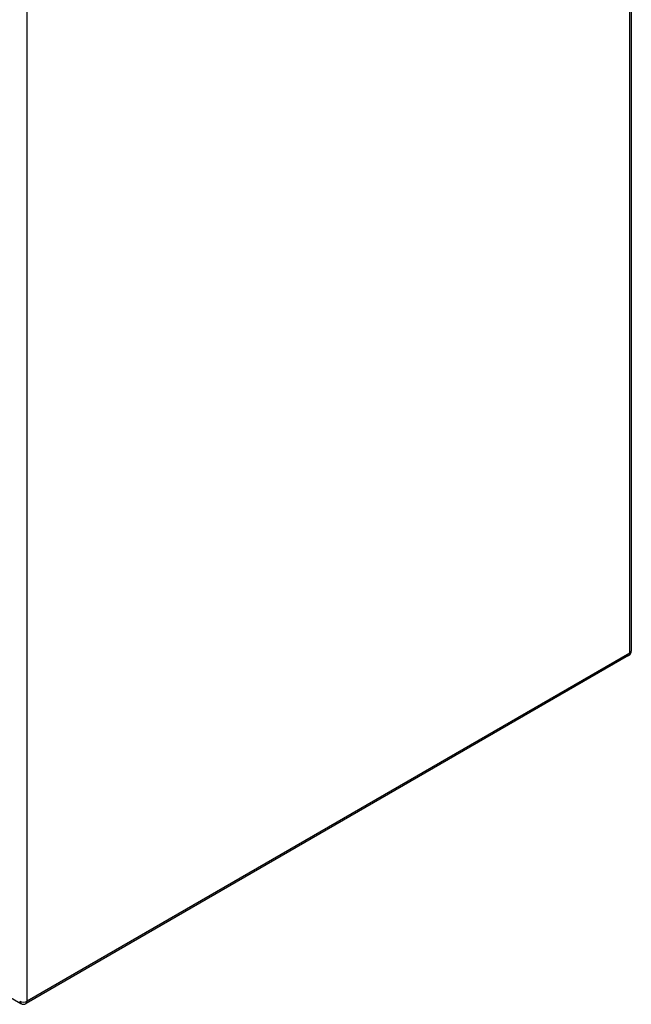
# Model space of a CAD drawing. Header units: inches. Extents: x 209.8 to 247.2, y 70.2 to 125.9.
# Tile 5 of 7: x 235.9 to 247.2, y 70.6 to 88.8. Entities that reach past the tile are written whole.
import ezdxf

# ---------------------------------------------------------------- set-up
doc = ezdxf.new("R2010")
doc.units = ezdxf.units.IN
doc.header["$MEASUREMENT"] = 0
doc.layers.add('Visible Edges(ANSI)', color=7, linetype='Continuous', lineweight=25)
doc.layers.add('Visible Tangent Edges(ANSI)', color=7, linetype='Continuous', lineweight=25)

msp = doc.modelspace()

# ---------------------------------------------------------------- linework, layer by layer
at = {"layer": 'Visible Edges(ANSI)'}
for p, q in [((247.206, 111.231), (247.206, 77.1)), ((247.157, 77.014), (235.983, 70.563)), ((235.651, 70.698), (235.884, 70.563))]:
    msp.add_line(p, q, dxfattribs=at)
for centre, start, end in [((247.107, 77.1), 300, 0), ((235.934, 70.649), 240, 300)]:
    msp.add_arc(centre, 0.099, start, end, dxfattribs=at)
at = {"layer": 'Visible Tangent Edges(ANSI)'}
for p, q in [((247.177, 77.06), (247.177, 111.191)), ((236.004, 70.609), (236.004, 104.74)), ((247.177, 77.06), (236.004, 70.609))]:
    msp.add_line(p, q, dxfattribs=at)
for centre, major_axis, start_param, end_param in [((247.107, 77.1), (0.0495, -0.0857), 0, 0.785398), ((247.107, 77.1), (0.099, 0), 5.497787, 6.283185), ((235.934, 70.649), (-0.0495, -0.0857), 5.497787, 6.283185), ((235.934, 70.649), (-0.099, 0), 0.785398, 2.356194), ((235.934, 70.649), (0.0495, -0.0857), 0, 0.785398)]:
    msp.add_ellipse(centre, major_axis=major_axis, ratio=0.57735, start_param=start_param, end_param=end_param, dxfattribs=at)

doc.saveas('drawing.dxf')
